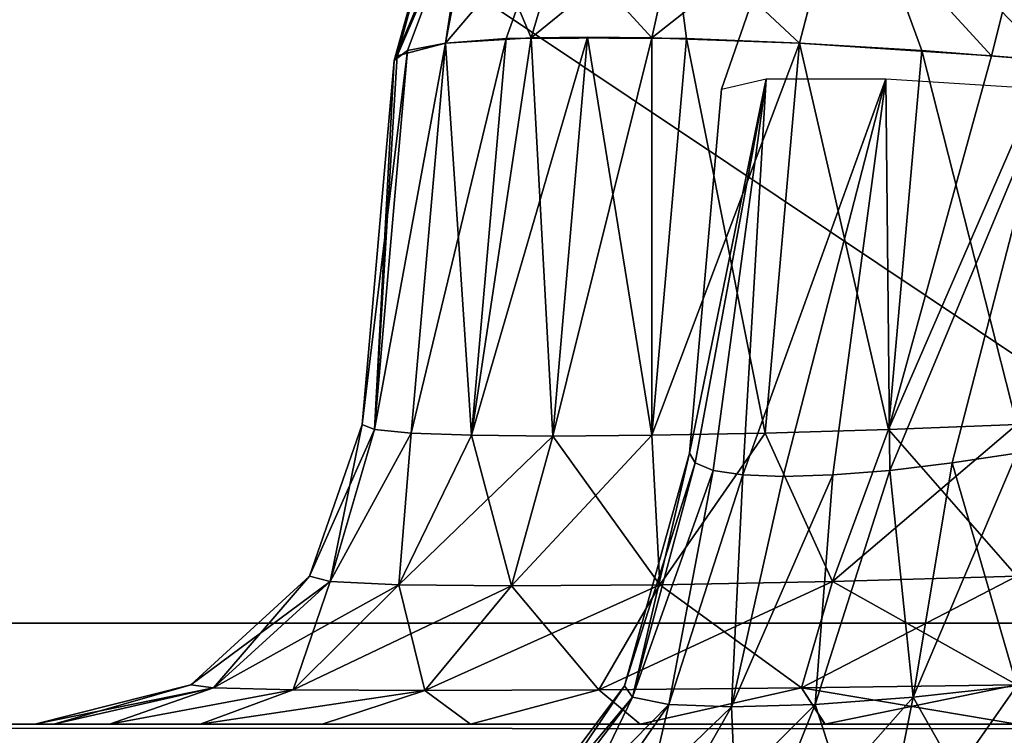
# Model space of a CAD drawing. Header units: millimetres. Extents: x -142 to 142, y -122 to 69.
# Tile 45 of 137: x -79.14 to -77.2, y 18.78 to 20.19. Entities that reach past the tile are written whole.
import ezdxf

# ---------------------------------------------------------------- set-up
doc = ezdxf.new("R2010")
doc.units = ezdxf.units.MM
doc.header["$LTSCALE"] = 65.185185
for name, color, linetype in [('1', 7, 'CONTINUOUS'), ('17', 7, 'CONTINUOUS'), ('18', 7, 'CONTINUOUS'), ('19', 7, 'CONTINUOUS'), ('20', 7, 'CONTINUOUS'), ('3', 7, 'CONTINUOUS'), ('322', 7, 'CONTINUOUS'), ('343', 7, 'CONTINUOUS'), ('349', 7, 'CONTINUOUS'), ('391', 7, 'CONTINUOUS'), ('395', 7, 'CONTINUOUS'), ('400', 7, 'CONTINUOUS'), ('401', 7, 'CONTINUOUS'), ('402', 7, 'CONTINUOUS'), ('407', 7, 'CONTINUOUS'), ('411', 7, 'CONTINUOUS'), ('412', 7, 'CONTINUOUS'), ('415', 7, 'CONTINUOUS'), ('416', 7, 'CONTINUOUS'), ('419', 7, 'CONTINUOUS'), ('420', 7, 'CONTINUOUS'), ('425', 7, 'CONTINUOUS'), ('429', 7, 'CONTINUOUS'), ('430', 7, 'CONTINUOUS'), ('7', 7, 'CONTINUOUS')]:
    doc.layers.add(name, color=color, linetype=linetype)

msp = doc.modelspace()

# ---------------------------------------------------------------- linework, layer by layer
at = {"layer": '1', "linetype": 'CONTINUOUS'}
for points in [[(134.585, 0, 134.5838), (-132.385, 19, 132.5869), (-134.585, 0, 134.5838), (134.585, 0, 134.5838)], [(-76.385, 19, 132.5869), (-132.385, 19, 132.5869), (134.585, 0, 134.5838), (-76.385, 19, 132.5869)]]:
    msp.add_3dface(points, dxfattribs=at)
at = {"layer": '17', "linetype": 'CONTINUOUS'}
for points in [[(-132.385, 19, 77.207), (-76.385, 19, 77.207), (-132.385, 56.5134, 74.5838), (-132.385, 19, 77.207)], [(-132.385, 56.5134, 74.5838), (-76.385, 19, 77.207), (-76.385, 56.5134, 74.5838), (-132.385, 56.5134, 74.5838)]]:
    msp.add_3dface(points, dxfattribs=at)
at = {"layer": '18', "linetype": 'CONTINUOUS'}
for points in [[(-74.185, 16.8, 75.1555), (-132.385, 16.8, 75.1555), (-74.185, 54.6108, 72.5115), (-74.185, 16.8, 75.1555)], [(-74.185, 54.6108, 72.5115), (-132.385, 16.8, 75.1555), (-132.385, 54.6108, 72.5115), (-74.185, 54.6108, 72.5115)]]:
    msp.add_3dface(points, dxfattribs=at)
at = {"layer": '19', "linetype": 'CONTINUOUS'}
for points in [[(134.585, -21.184, -134.5838), (-134.585, -21.184, -134.5838), (134.585, 27, -136.2665), (134.585, -21.184, -134.5838)], [(-134.585, -21.184, -134.5838), (-132.385, 27, -136.2665), (134.585, 27, -136.2665), (-134.585, -21.184, -134.5838)]]:
    msp.add_3dface(points, dxfattribs=at)
at = {"layer": '20', "linetype": 'CONTINUOUS'}
for points in [[(-132.385, -21.0112, -132.3885), (132.385, -21.0112, -132.3885), (-132.385, 24.8, -133.9883), (-132.385, -21.0112, -132.3885)], [(132.385, -21.0112, -132.3885), (132.385, 24.8, -133.9883), (-132.385, 24.8, -133.9883), (132.385, -21.0112, -132.3885)]]:
    msp.add_3dface(points, dxfattribs=at)
at = {"layer": '3', "linetype": 'CONTINUOUS'}
for points in [[(132.385, -0.1727, 132.3899), (-132.385, -0.1727, 132.3899), (132.385, 46.0039, 127.5365), (132.385, -0.1727, 132.3899)], [(132.385, 46.0039, 127.5365), (-132.385, -0.1727, 132.3899), (-74.185, 16.8, 130.606), (132.385, 46.0039, 127.5365)]]:
    msp.add_3dface(points, dxfattribs=at)
at = {"layer": '322', "color": 1, "linetype": 'CONTINUOUS'}
for points in [[(90.5195, 18.8, -88.0318), (-94.9489, 18.8, -90.0712), (90.1944, 18.8, -87.5452), (90.5195, 18.8, -88.0318)], [(90.1944, 18.8, -87.5452), (-94.9489, 18.8, -90.0712), (90.0802, 18.8, -86.9712), (90.1944, 18.8, -87.5452)], [(91.0062, 18.8, -88.357), (-94.9489, 18.8, -90.0712), (90.5195, 18.8, -88.0318), (91.0062, 18.8, -88.357)], [(94.9489, 18.8, -90.0712), (-94.9489, 18.8, -90.0712), (91.5802, 18.8, -88.4712), (94.9489, 18.8, -90.0712)], [(77.1718, 18.8, -84.9143), (-94.9489, 18.8, -90.0712), (-77.1718, 18.8, -84.9143), (77.1718, 18.8, -84.9143)], [(-94.9489, 18.8, -90.0712), (77.1718, 18.8, -84.9143), (90.0802, 18.8, -86.9712), (-94.9489, 18.8, -90.0712)], [(-77.1718, 18.8, -84.9143), (-94.9489, 18.8, -90.0712), (-77.5515, 18.8, -84.8771), (-77.1718, 18.8, -84.9143)], [(-77.5515, 18.8, -84.8771), (-94.9489, 18.8, -90.0712), (-77.9168, 18.8, -84.7665), (-77.5515, 18.8, -84.8771)], [(-77.9168, 18.8, -84.7665), (-94.9489, 18.8, -90.0712), (-78.2525, 18.8, -84.5873), (-77.9168, 18.8, -84.7665)], [(-78.2525, 18.8, -84.5873), (-94.9489, 18.8, -90.0712), (-78.5463, 18.8, -84.3462), (-78.2525, 18.8, -84.5873)], [(-78.5463, 18.8, -84.3462), (-94.9489, 18.8, -90.0712), (-78.7873, 18.8, -84.0524), (-78.5463, 18.8, -84.3462)], [(-78.7873, 18.8, -84.0524), (-94.9489, 18.8, -90.0712), (-78.9665, 18.8, -83.7168), (-78.7873, 18.8, -84.0524)], [(-78.9665, 18.8, -83.7168), (-94.9489, 18.8, -90.0712), (-79.0771, 18.8, -83.3514), (-78.9665, 18.8, -83.7168)], [(-79.0771, 18.8, -83.3514), (-94.9489, 18.8, -90.0712), (-91.0062, 18.8, -88.357), (-79.0771, 18.8, -83.3514)], [(91.5802, 18.8, -88.4712), (-94.9489, 18.8, -90.0712), (91.0062, 18.8, -88.357), (91.5802, 18.8, -88.4712)], [(-79.1143, 18.8, -82.9718), (-79.0771, 18.8, -83.3514), (-91.0062, 18.8, -88.357), (-79.1143, 18.8, -82.9718)], [(-90.5195, 18.8, -88.0318), (-79.1143, 18.8, -82.9718), (-91.0062, 18.8, -88.357), (-90.5195, 18.8, -88.0318)], [(-90.1944, 18.8, -87.5452), (-79.1143, 18.8, -82.9718), (-90.5195, 18.8, -88.0318), (-90.1944, 18.8, -87.5452)], [(-90.0802, 18.8, -86.9712), (-79.1143, 18.8, -82.9718), (-90.1944, 18.8, -87.5452), (-90.0802, 18.8, -86.9712)], [(-79.1143, 18.8, 20.5718), (-79.1143, 18.8, -82.9718), (-90.0802, 18.8, -86.9712), (-79.1143, 18.8, 20.5718)], [(-84.5155, 18.8, 27.0038), (-79.1143, 18.8, 20.5718), (-90.0802, 18.8, -86.9712), (-84.5155, 18.8, 27.0038)], [(-79.1143, 18.8, 20.5718), (-84.5155, 18.8, 27.0038), (-79.0771, 18.8, 20.9515), (-79.1143, 18.8, 20.5718)], [(-79.0771, 18.8, 20.9515), (-84.5155, 18.8, 27.0038), (-78.9665, 18.8, 21.3168), (-79.0771, 18.8, 20.9515)], [(-78.9665, 18.8, 21.3168), (-84.5155, 18.8, 27.0038), (-78.7873, 18.8, 21.6525), (-78.9665, 18.8, 21.3168)], [(-78.7873, 18.8, 21.6525), (-84.5155, 18.8, 27.0038), (-78.5462, 18.8, 21.9463), (-78.7873, 18.8, 21.6525)], [(-84.5155, 18.8, 27.0038), (84.5155, 18.8, 27.0038), (-77.1718, 18.8, 22.5143), (-84.5155, 18.8, 27.0038)], [(-78.5462, 18.8, 21.9463), (-84.5155, 18.8, 27.0038), (-78.2524, 18.8, 22.1873), (-78.5462, 18.8, 21.9463)], [(-78.2524, 18.8, 22.1873), (-84.5155, 18.8, 27.0038), (-77.9168, 18.8, 22.3665), (-78.2524, 18.8, 22.1873)], [(-77.9168, 18.8, 22.3665), (-84.5155, 18.8, 27.0038), (-77.5514, 18.8, 22.4771), (-77.9168, 18.8, 22.3665)], [(-77.5514, 18.8, 22.4771), (-84.5155, 18.8, 27.0038), (-77.1718, 18.8, 22.5143), (-77.5514, 18.8, 22.4771)]]:
    msp.add_3dface(points, dxfattribs=at)
at = {"layer": '343', "color": 1, "linetype": 'CONTINUOUS'}
for points in [[(-94.9489, 18.8, -90.0712), (94.9489, 18.7042, -90.561), (-94.9489, 18.7042, -90.561), (-94.9489, 18.8, -90.0712)], [(94.9489, 18.7042, -90.561), (-94.9489, 18.8, -90.0712), (94.9489, 18.7064, -90.5555), (94.9489, 18.7042, -90.561)], [(-94.9489, 18.8, -90.0712), (94.9489, 18.8, -90.0712), (94.9489, 18.7064, -90.5555), (-94.9489, 18.8, -90.0712)]]:
    msp.add_3dface(points, dxfattribs=at)
at = {"layer": '349', "color": 1, "linetype": 'CONTINUOUS'}
for points in [[(84.5155, 18.8, 27.0038), (-84.5155, 18.8, 27.0038), (-84.5155, 18.7111, 27.4762), (84.5155, 18.8, 27.0038)], [(84.5155, 18.7111, 27.4762), (84.5155, 18.8, 27.0038), (-84.5155, 18.7111, 27.4762), (84.5155, 18.7111, 27.4762)]]:
    msp.add_3dface(points, dxfattribs=at)
at = {"layer": '391', "color": 1, "linetype": 'CONTINUOUS'}
for points in [[(-78.4668, 19.3933, 20.5718), (-78.4038, 20.1133, -82.9088), (-78.4668, 19.3933, -82.9718), (-78.4668, 19.3933, 20.5718)], [(-78.4038, 20.1133, 20.5088), (-78.4038, 20.1133, -82.9088), (-78.4668, 19.3933, 20.5718), (-78.4038, 20.1133, 20.5088)]]:
    msp.add_3dface(points, dxfattribs=at)
at = {"layer": '395', "color": 1, "linetype": 'CONTINUOUS'}
for points in [[(-77.8193, 19.3367, 20.5718), (-77.8193, 19.3367, -82.9718), (-77.7563, 20.0567, 20.5088), (-77.8193, 19.3367, 20.5718)], [(-77.8193, 19.3367, -82.9718), (-77.7563, 20.0567, -82.9088), (-77.7563, 20.0567, 20.5088), (-77.8193, 19.3367, -82.9718)]]:
    msp.add_3dface(points, dxfattribs=at)
at = {"layer": '400', "color": 1, "linetype": 'CONTINUOUS'}
for points in [[(-78.0211, 20.1596, -83.821), (-78.2507, 19.3717, -83.6941), (-78.1822, 20.1566, -83.6252), (-78.0211, 20.1596, -83.821)], [(-78.0901, 19.3702, -83.8901), (-78.2507, 19.3717, -83.6941), (-78.0211, 20.1596, -83.821), (-78.0901, 19.3702, -83.8901)], [(-77.8943, 20.1583, -83.9324), (-78.0901, 19.3702, -83.8901), (-78.0211, 20.1596, -83.821), (-77.8943, 20.1583, -83.9324)], [(-77.8941, 19.3717, -84.0507), (-78.0901, 19.3702, -83.8901), (-77.8943, 20.1583, -83.9324), (-77.8941, 19.3717, -84.0507)], [(-77.6021, 20.1476, -84.1024), (-77.8941, 19.3717, -84.0507), (-77.8943, 20.1583, -83.9324), (-77.6021, 20.1476, -84.1024)], [(-78.3698, 19.3762, -83.4699), (-78.4428, 19.3835, -83.2257), (-78.3024, 20.1476, -83.4021), (-78.3698, 19.3762, -83.4699)], [(-78.3024, 20.1476, -83.4021), (-78.4428, 19.3835, -83.2257), (-78.3773, 20.133, -83.1602), (-78.3024, 20.1476, -83.4021)], [(-78.1822, 20.1566, -83.6252), (-78.3698, 19.3762, -83.4699), (-78.3024, 20.1476, -83.4021), (-78.1822, 20.1566, -83.6252)], [(-78.2507, 19.3717, -83.6941), (-78.3698, 19.3762, -83.4699), (-78.1822, 20.1566, -83.6252), (-78.2507, 19.3717, -83.6941)], [(-77.67, 19.3762, -84.1698), (-77.8941, 19.3717, -84.0507), (-77.6021, 20.1476, -84.1024), (-77.67, 19.3762, -84.1698)], [(-77.4258, 19.3835, -84.2428), (-77.67, 19.3762, -84.1698), (-77.6021, 20.1476, -84.1024), (-77.4258, 19.3835, -84.2428)], [(-77.2219, 20.1227, -84.198), (-77.4258, 19.3835, -84.2428), (-77.6021, 20.1476, -84.1024), (-77.2219, 20.1227, -84.198)], [(-78.4428, 19.3835, -83.2257), (-78.4668, 19.3933, -82.9718), (-78.3773, 20.133, -83.1602), (-78.4428, 19.3835, -83.2257)], [(-78.4668, 19.3933, -82.9718), (-78.4038, 20.1133, -82.9088), (-78.3773, 20.133, -83.1602), (-78.4668, 19.3933, -82.9718)], [(-77.1088, 20.1133, -84.2038), (-77.4258, 19.3835, -84.2428), (-77.2219, 20.1227, -84.198), (-77.1088, 20.1133, -84.2038)], [(-77.1088, 20.1133, -84.2038), (-77.1718, 19.3933, -84.2668), (-77.4258, 19.3835, -84.2428), (-77.1088, 20.1133, -84.2038)]]:
    msp.add_3dface(points, dxfattribs=at)
at = {"layer": '401', "color": 1, "linetype": 'CONTINUOUS'}
for points in [[(-78.4038, 20.1133, -82.9088), (-78.4038, 20.1133, 20.5088), (-78.2747, 20.575, 20.5088), (-78.4038, 20.1133, -82.9088)], [(-78.2751, 20.5741, -82.9088), (-78.4038, 20.1133, -82.9088), (-78.2747, 20.575, 20.5088), (-78.2751, 20.5741, -82.9088)]]:
    msp.add_3dface(points, dxfattribs=at)
at = {"layer": '402', "color": 1, "linetype": 'CONTINUOUS'}
for points in [[(-78.3024, 20.1476, 21.0021), (-78.2507, 19.3717, 21.2941), (-78.1324, 20.1583, 21.2943), (-78.3024, 20.1476, 21.0021)], [(-78.2507, 19.3717, 21.2941), (-78.0901, 19.3702, 21.4901), (-78.1324, 20.1583, 21.2943), (-78.2507, 19.3717, 21.2941)], [(-78.1324, 20.1583, 21.2943), (-78.0901, 19.3702, 21.4901), (-78.021, 20.1596, 21.4211), (-78.1324, 20.1583, 21.2943)], [(-78.0901, 19.3702, 21.4901), (-77.8941, 19.3717, 21.6507), (-78.021, 20.1596, 21.4211), (-78.0901, 19.3702, 21.4901)], [(-78.021, 20.1596, 21.4211), (-77.8941, 19.3717, 21.6507), (-77.8252, 20.1566, 21.5822), (-78.021, 20.1596, 21.4211)], [(-78.4428, 19.3835, 20.8258), (-78.3698, 19.3762, 21.07), (-78.3024, 20.1476, 21.0021), (-78.4428, 19.3835, 20.8258)], [(-78.398, 20.1227, 20.6219), (-78.4428, 19.3835, 20.8258), (-78.3024, 20.1476, 21.0021), (-78.398, 20.1227, 20.6219)], [(-78.3698, 19.3762, 21.07), (-78.2507, 19.3717, 21.2941), (-78.3024, 20.1476, 21.0021), (-78.3698, 19.3762, 21.07)], [(-77.8941, 19.3717, 21.6507), (-77.6699, 19.3762, 21.7698), (-77.8252, 20.1566, 21.5822), (-77.8941, 19.3717, 21.6507)], [(-77.8252, 20.1566, 21.5822), (-77.6699, 19.3762, 21.7698), (-77.6021, 20.1476, 21.7024), (-77.8252, 20.1566, 21.5822)], [(-77.6699, 19.3762, 21.7698), (-77.4257, 19.3835, 21.8428), (-77.6021, 20.1476, 21.7024), (-77.6699, 19.3762, 21.7698)], [(-77.6021, 20.1476, 21.7024), (-77.4257, 19.3835, 21.8428), (-77.3602, 20.133, 21.7773), (-77.6021, 20.1476, 21.7024)], [(-78.4038, 20.1133, 20.5088), (-78.4428, 19.3835, 20.8258), (-78.398, 20.1227, 20.6219), (-78.4038, 20.1133, 20.5088)], [(-77.4257, 19.3835, 21.8428), (-77.1718, 19.3933, 21.8668), (-77.3602, 20.133, 21.7773), (-77.4257, 19.3835, 21.8428)], [(-77.1718, 19.3933, 21.8668), (-77.1088, 20.1133, 21.8038), (-77.3602, 20.133, 21.7773), (-77.1718, 19.3933, 21.8668)], [(-78.4038, 20.1133, 20.5088), (-78.4668, 19.3933, 20.5718), (-78.4428, 19.3835, 20.8258), (-78.4038, 20.1133, 20.5088)]]:
    msp.add_3dface(points, dxfattribs=at)
at = {"layer": '407', "color": 1, "linetype": 'CONTINUOUS'}
for points in [[(-78.4668, 19.3933, 20.5718), (-78.4668, 19.3933, -82.9718), (-78.5711, 19.0931, -82.9718), (-78.4668, 19.3933, 20.5718)], [(-78.4668, 19.3933, 20.5718), (-78.5711, 19.0931, -82.9718), (-78.5711, 19.0931, 20.5718), (-78.4668, 19.3933, 20.5718)], [(-78.5711, 19.0931, -82.9718), (-78.8058, 18.8779, -82.9718), (-78.5711, 19.0931, 20.5718), (-78.5711, 19.0931, -82.9718)], [(-78.5711, 19.0931, 20.5718), (-78.8058, 18.8779, -82.9718), (-78.8058, 18.8779, 20.5718), (-78.5711, 19.0931, 20.5718)], [(-78.8058, 18.8779, -82.9718), (-79.1143, 18.8, -82.9718), (-78.8058, 18.8779, 20.5718), (-78.8058, 18.8779, -82.9718)], [(-79.1143, 18.8, -82.9718), (-79.1143, 18.8, 20.5718), (-78.8058, 18.8779, 20.5718), (-79.1143, 18.8, -82.9718)]]:
    msp.add_3dface(points, dxfattribs=at)
at = {"layer": '411', "color": 1, "linetype": 'CONTINUOUS'}
for points in [[(-78.4668, 19.3933, -82.9718), (-78.4428, 19.3835, -83.2257), (-78.5711, 19.0931, -82.9718), (-78.4668, 19.3933, -82.9718)], [(-78.5711, 19.0931, -82.9718), (-78.4428, 19.3835, -83.2257), (-78.5304, 19.0826, -83.3364), (-78.5711, 19.0931, -82.9718)], [(-78.4428, 19.3835, -83.2257), (-78.3698, 19.3762, -83.4699), (-78.5304, 19.0826, -83.3364), (-78.4428, 19.3835, -83.2257)], [(-77.67, 19.3762, -84.1698), (-77.4258, 19.3835, -84.2428), (-77.5364, 19.0826, -84.3304), (-77.67, 19.3762, -84.1698)], [(-77.4258, 19.3835, -84.2428), (-77.1718, 19.3933, -84.2668), (-77.5364, 19.0826, -84.3304), (-77.4258, 19.3835, -84.2428)], [(-77.1718, 19.3933, -84.2668), (-77.1718, 19.0931, -84.3711), (-77.5364, 19.0826, -84.3304), (-77.1718, 19.3933, -84.2668)], [(-78.5304, 19.0826, -83.3364), (-78.3698, 19.3762, -83.4699), (-78.3942, 19.0761, -83.6782), (-78.5304, 19.0826, -83.3364)], [(-78.3698, 19.3762, -83.4699), (-78.2507, 19.3717, -83.6941), (-78.3942, 19.0761, -83.6782), (-78.3698, 19.3762, -83.4699)], [(-78.2507, 19.3717, -83.6941), (-78.0901, 19.3702, -83.8901), (-78.3942, 19.0761, -83.6782), (-78.2507, 19.3717, -83.6941)], [(-78.3942, 19.0761, -83.6782), (-78.0901, 19.3702, -83.8901), (-78.1714, 19.0739, -83.9714), (-78.3942, 19.0761, -83.6782)], [(-78.1714, 19.0739, -83.9714), (-77.8941, 19.3717, -84.0507), (-77.8782, 19.0761, -84.1942), (-78.1714, 19.0739, -83.9714)], [(-78.0901, 19.3702, -83.8901), (-77.8941, 19.3717, -84.0507), (-78.1714, 19.0739, -83.9714), (-78.0901, 19.3702, -83.8901)], [(-77.8941, 19.3717, -84.0507), (-77.67, 19.3762, -84.1698), (-77.8782, 19.0761, -84.1942), (-77.8941, 19.3717, -84.0507)], [(-77.8782, 19.0761, -84.1942), (-77.67, 19.3762, -84.1698), (-77.5364, 19.0826, -84.3304), (-77.8782, 19.0761, -84.1942)], [(-78.8058, 18.8779, -82.9718), (-78.5711, 19.0931, -82.9718), (-78.5304, 19.0826, -83.3364), (-78.8058, 18.8779, -82.9718)], [(-77.1718, 19.0931, -84.3711), (-77.1718, 18.8779, -84.6058), (-77.598, 18.872, -84.5612), (-77.1718, 19.0931, -84.3711)], [(-77.1718, 19.0931, -84.3711), (-77.598, 18.872, -84.5612), (-77.5364, 19.0826, -84.3304), (-77.1718, 19.0931, -84.3711)], [(-78.7612, 18.872, -83.398), (-78.8058, 18.8779, -82.9718), (-78.5304, 19.0826, -83.3364), (-78.7612, 18.872, -83.398)], [(-78.7612, 18.872, -83.398), (-78.5304, 19.0826, -83.3364), (-78.3942, 19.0761, -83.6782), (-78.7612, 18.872, -83.398)], [(-78.6034, 18.8684, -83.7987), (-78.7612, 18.872, -83.398), (-78.3942, 19.0761, -83.6782), (-78.6034, 18.8684, -83.7987)], [(-78.6034, 18.8684, -83.7987), (-78.3942, 19.0761, -83.6782), (-78.1714, 19.0739, -83.9714), (-78.6034, 18.8684, -83.7987)], [(-78.3428, 18.8672, -84.1428), (-78.6034, 18.8684, -83.7987), (-78.1714, 19.0739, -83.9714), (-78.3428, 18.8672, -84.1428)], [(-78.3428, 18.8672, -84.1428), (-78.1714, 19.0739, -83.9714), (-77.8782, 19.0761, -84.1942), (-78.3428, 18.8672, -84.1428)], [(-77.9987, 18.8684, -84.4034), (-78.3428, 18.8672, -84.1428), (-77.8782, 19.0761, -84.1942), (-77.9987, 18.8684, -84.4034)], [(-77.598, 18.872, -84.5612), (-77.9987, 18.8684, -84.4034), (-77.5364, 19.0826, -84.3304), (-77.598, 18.872, -84.5612)], [(-77.9987, 18.8684, -84.4034), (-77.8782, 19.0761, -84.1942), (-77.5364, 19.0826, -84.3304), (-77.9987, 18.8684, -84.4034)], [(-79.1143, 18.8, -82.9718), (-78.8058, 18.8779, -82.9718), (-78.7612, 18.872, -83.398), (-79.1143, 18.8, -82.9718)], [(-77.1718, 18.8779, -84.6058), (-77.5515, 18.8, -84.8771), (-77.598, 18.872, -84.5612), (-77.1718, 18.8779, -84.6058)], [(-77.1718, 18.8, -84.9143), (-77.5515, 18.8, -84.8771), (-77.1718, 18.8779, -84.6058), (-77.1718, 18.8, -84.9143)], [(-79.0771, 18.8, -83.3514), (-79.1143, 18.8, -82.9718), (-78.7612, 18.872, -83.398), (-79.0771, 18.8, -83.3514)], [(-78.9665, 18.8, -83.7168), (-79.0771, 18.8, -83.3514), (-78.7612, 18.872, -83.398), (-78.9665, 18.8, -83.7168)], [(-78.6034, 18.8684, -83.7987), (-78.9665, 18.8, -83.7168), (-78.7612, 18.872, -83.398), (-78.6034, 18.8684, -83.7987)], [(-78.7873, 18.8, -84.0524), (-78.9665, 18.8, -83.7168), (-78.6034, 18.8684, -83.7987), (-78.7873, 18.8, -84.0524)], [(-78.3428, 18.8672, -84.1428), (-78.7873, 18.8, -84.0524), (-78.6034, 18.8684, -83.7987), (-78.3428, 18.8672, -84.1428)], [(-78.5463, 18.8, -84.3462), (-78.7873, 18.8, -84.0524), (-78.3428, 18.8672, -84.1428), (-78.5463, 18.8, -84.3462)], [(-78.2525, 18.8, -84.5873), (-78.5463, 18.8, -84.3462), (-78.3428, 18.8672, -84.1428), (-78.2525, 18.8, -84.5873)], [(-77.9987, 18.8684, -84.4034), (-78.2525, 18.8, -84.5873), (-78.3428, 18.8672, -84.1428), (-77.9987, 18.8684, -84.4034)], [(-77.9168, 18.8, -84.7665), (-78.2525, 18.8, -84.5873), (-77.9987, 18.8684, -84.4034), (-77.9168, 18.8, -84.7665)], [(-77.598, 18.872, -84.5612), (-77.9168, 18.8, -84.7665), (-77.9987, 18.8684, -84.4034), (-77.598, 18.872, -84.5612)], [(-77.5515, 18.8, -84.8771), (-77.9168, 18.8, -84.7665), (-77.598, 18.872, -84.5612), (-77.5515, 18.8, -84.8771)]]:
    msp.add_3dface(points, dxfattribs=at)
at = {"layer": '412', "color": 1, "linetype": 'CONTINUOUS'}
for points in [[(-78.4668, 19.3933, 20.5718), (-78.5711, 19.0931, 20.5718), (-78.5304, 19.0826, 20.9364), (-78.4668, 19.3933, 20.5718)], [(-78.4428, 19.3835, 20.8258), (-78.4668, 19.3933, 20.5718), (-78.5304, 19.0826, 20.9364), (-78.4428, 19.3835, 20.8258)], [(-78.3698, 19.3762, 21.07), (-78.4428, 19.3835, 20.8258), (-78.5304, 19.0826, 20.9364), (-78.3698, 19.3762, 21.07)], [(-77.4257, 19.3835, 21.8428), (-77.6699, 19.3762, 21.7698), (-77.5364, 19.0826, 21.9304), (-77.4257, 19.3835, 21.8428)], [(-77.1718, 19.0931, 21.9711), (-77.4257, 19.3835, 21.8428), (-77.5364, 19.0826, 21.9304), (-77.1718, 19.0931, 21.9711)], [(-77.1718, 19.3933, 21.8668), (-77.4257, 19.3835, 21.8428), (-77.1718, 19.0931, 21.9711), (-77.1718, 19.3933, 21.8668)], [(-78.3942, 19.0761, 21.2782), (-78.3698, 19.3762, 21.07), (-78.5304, 19.0826, 20.9364), (-78.3942, 19.0761, 21.2782)], [(-78.2507, 19.3717, 21.2941), (-78.3698, 19.3762, 21.07), (-78.3942, 19.0761, 21.2782), (-78.2507, 19.3717, 21.2941)], [(-78.1714, 19.0739, 21.5714), (-78.2507, 19.3717, 21.2941), (-78.3942, 19.0761, 21.2782), (-78.1714, 19.0739, 21.5714)], [(-78.0901, 19.3702, 21.4901), (-78.2507, 19.3717, 21.2941), (-78.1714, 19.0739, 21.5714), (-78.0901, 19.3702, 21.4901)], [(-77.8782, 19.0761, 21.7942), (-78.0901, 19.3702, 21.4901), (-78.1714, 19.0739, 21.5714), (-77.8782, 19.0761, 21.7942)], [(-77.8941, 19.3717, 21.6507), (-78.0901, 19.3702, 21.4901), (-77.8782, 19.0761, 21.7942), (-77.8941, 19.3717, 21.6507)], [(-77.6699, 19.3762, 21.7698), (-77.8941, 19.3717, 21.6507), (-77.8782, 19.0761, 21.7942), (-77.6699, 19.3762, 21.7698)], [(-77.5364, 19.0826, 21.9304), (-77.6699, 19.3762, 21.7698), (-77.8782, 19.0761, 21.7942), (-77.5364, 19.0826, 21.9304)], [(-78.5711, 19.0931, 20.5718), (-78.8058, 18.8779, 20.5718), (-78.7612, 18.872, 20.998), (-78.5711, 19.0931, 20.5718)], [(-78.5711, 19.0931, 20.5718), (-78.7612, 18.872, 20.998), (-78.5304, 19.0826, 20.9364), (-78.5711, 19.0931, 20.5718)], [(-77.1718, 18.8779, 22.2058), (-77.1718, 19.0931, 21.9711), (-77.5364, 19.0826, 21.9304), (-77.1718, 18.8779, 22.2058)], [(-78.7612, 18.872, 20.998), (-78.6034, 18.8684, 21.3987), (-78.5304, 19.0826, 20.9364), (-78.7612, 18.872, 20.998)], [(-78.6034, 18.8684, 21.3987), (-78.3942, 19.0761, 21.2782), (-78.5304, 19.0826, 20.9364), (-78.6034, 18.8684, 21.3987)], [(-78.6034, 18.8684, 21.3987), (-78.3428, 18.8672, 21.7428), (-78.3942, 19.0761, 21.2782), (-78.6034, 18.8684, 21.3987)], [(-78.3428, 18.8672, 21.7428), (-78.1714, 19.0739, 21.5714), (-78.3942, 19.0761, 21.2782), (-78.3428, 18.8672, 21.7428)], [(-78.3428, 18.8672, 21.7428), (-77.9987, 18.8684, 22.0034), (-78.1714, 19.0739, 21.5714), (-78.3428, 18.8672, 21.7428)], [(-77.9987, 18.8684, 22.0034), (-77.8782, 19.0761, 21.7942), (-78.1714, 19.0739, 21.5714), (-77.9987, 18.8684, 22.0034)], [(-77.9987, 18.8684, 22.0034), (-77.598, 18.872, 22.1612), (-77.8782, 19.0761, 21.7942), (-77.9987, 18.8684, 22.0034)], [(-77.598, 18.872, 22.1612), (-77.5364, 19.0826, 21.9304), (-77.8782, 19.0761, 21.7942), (-77.598, 18.872, 22.1612)], [(-77.598, 18.872, 22.1612), (-77.1718, 18.8779, 22.2058), (-77.5364, 19.0826, 21.9304), (-77.598, 18.872, 22.1612)], [(-79.1143, 18.8, 20.5718), (-79.0771, 18.8, 20.9515), (-78.8058, 18.8779, 20.5718), (-79.1143, 18.8, 20.5718)], [(-78.8058, 18.8779, 20.5718), (-79.0771, 18.8, 20.9515), (-78.7612, 18.872, 20.998), (-78.8058, 18.8779, 20.5718)], [(-77.1718, 18.8, 22.5143), (-77.1718, 18.8779, 22.2058), (-77.598, 18.872, 22.1612), (-77.1718, 18.8, 22.5143)], [(-79.0771, 18.8, 20.9515), (-78.9665, 18.8, 21.3168), (-78.7612, 18.872, 20.998), (-79.0771, 18.8, 20.9515)], [(-78.7612, 18.872, 20.998), (-78.9665, 18.8, 21.3168), (-78.6034, 18.8684, 21.3987), (-78.7612, 18.872, 20.998)], [(-78.9665, 18.8, 21.3168), (-78.7873, 18.8, 21.6525), (-78.6034, 18.8684, 21.3987), (-78.9665, 18.8, 21.3168)], [(-78.6034, 18.8684, 21.3987), (-78.7873, 18.8, 21.6525), (-78.3428, 18.8672, 21.7428), (-78.6034, 18.8684, 21.3987)], [(-78.7873, 18.8, 21.6525), (-78.5462, 18.8, 21.9463), (-78.3428, 18.8672, 21.7428), (-78.7873, 18.8, 21.6525)], [(-78.5462, 18.8, 21.9463), (-78.2524, 18.8, 22.1873), (-78.3428, 18.8672, 21.7428), (-78.5462, 18.8, 21.9463)], [(-78.3428, 18.8672, 21.7428), (-78.2524, 18.8, 22.1873), (-77.9987, 18.8684, 22.0034), (-78.3428, 18.8672, 21.7428)], [(-78.2524, 18.8, 22.1873), (-77.9168, 18.8, 22.3665), (-77.9987, 18.8684, 22.0034), (-78.2524, 18.8, 22.1873)], [(-77.9987, 18.8684, 22.0034), (-77.9168, 18.8, 22.3665), (-77.598, 18.872, 22.1612), (-77.9987, 18.8684, 22.0034)], [(-77.9168, 18.8, 22.3665), (-77.5514, 18.8, 22.4771), (-77.598, 18.872, 22.1612), (-77.9168, 18.8, 22.3665)], [(-77.5514, 18.8, 22.4771), (-77.1718, 18.8, 22.5143), (-77.598, 18.872, 22.1612), (-77.5514, 18.8, 22.4771)]]:
    msp.add_3dface(points, dxfattribs=at)
at = {"layer": '415', "color": 1, "linetype": 'CONTINUOUS'}
for points in [[(-77.8943, 20.1583, -83.9324), (-78.1013, 20.3844, -83.6551), (-77.7691, 20.7199, -83.7665), (-77.8943, 20.1583, -83.9324)], [(-77.5225, 20.4508, -84.0558), (-77.8943, 20.1583, -83.9324), (-77.7691, 20.7199, -83.7665), (-77.5225, 20.4508, -84.0558)], [(-78.4038, 20.1133, -82.9088), (-78.2751, 20.5741, -82.9088), (-78.2305, 20.5254, -83.3035), (-78.4038, 20.1133, -82.9088)], [(-77.1088, 20.575, -84.0747), (-77.2219, 20.1227, -84.198), (-77.5225, 20.4508, -84.0558), (-77.1088, 20.575, -84.0747)], [(-77.1088, 20.575, -84.0747), (-77.1088, 20.1133, -84.2038), (-77.2219, 20.1227, -84.198), (-77.1088, 20.575, -84.0747)], [(-78.3773, 20.133, -83.1602), (-78.4038, 20.1133, -82.9088), (-78.2305, 20.5254, -83.3035), (-78.3773, 20.133, -83.1602)], [(-78.3024, 20.1476, -83.4021), (-78.3773, 20.133, -83.1602), (-78.2305, 20.5254, -83.3035), (-78.3024, 20.1476, -83.4021)], [(-78.1013, 20.3844, -83.6551), (-78.3024, 20.1476, -83.4021), (-78.2305, 20.5254, -83.3035), (-78.1013, 20.3844, -83.6551)], [(-77.6021, 20.1476, -84.1024), (-77.8943, 20.1583, -83.9324), (-77.5225, 20.4508, -84.0558), (-77.6021, 20.1476, -84.1024)], [(-77.2219, 20.1227, -84.198), (-77.6021, 20.1476, -84.1024), (-77.5225, 20.4508, -84.0558), (-77.2219, 20.1227, -84.198)], [(-78.1822, 20.1566, -83.6252), (-78.3024, 20.1476, -83.4021), (-78.1013, 20.3844, -83.6551), (-78.1822, 20.1566, -83.6252)], [(-77.8943, 20.1583, -83.9324), (-78.1822, 20.1566, -83.6252), (-78.1013, 20.3844, -83.6551), (-77.8943, 20.1583, -83.9324)], [(-77.8943, 20.1583, -83.9324), (-78.0211, 20.1596, -83.821), (-78.1822, 20.1566, -83.6252), (-77.8943, 20.1583, -83.9324)]]:
    msp.add_3dface(points, dxfattribs=at)
at = {"layer": '416', "color": 1, "linetype": 'CONTINUOUS'}
for points in [[(-78.2558, 20.4508, 20.9225), (-78.1324, 20.1583, 21.2943), (-77.9665, 20.7199, 21.1691), (-78.2558, 20.4508, 20.9225)], [(-78.1324, 20.1583, 21.2943), (-77.8551, 20.3844, 21.5013), (-77.9665, 20.7199, 21.1691), (-78.1324, 20.1583, 21.2943)], [(-78.2747, 20.575, 20.5088), (-78.4038, 20.1133, 20.5088), (-78.398, 20.1227, 20.6219), (-78.2747, 20.575, 20.5088)], [(-78.2747, 20.575, 20.5088), (-78.398, 20.1227, 20.6219), (-78.2558, 20.4508, 20.9225), (-78.2747, 20.575, 20.5088)], [(-77.1088, 20.1133, 21.8038), (-77.1088, 20.5741, 21.6751), (-77.5035, 20.5254, 21.6305), (-77.1088, 20.1133, 21.8038)], [(-77.8551, 20.3844, 21.5013), (-77.6021, 20.1476, 21.7024), (-77.5035, 20.5254, 21.6305), (-77.8551, 20.3844, 21.5013)], [(-77.6021, 20.1476, 21.7024), (-77.3602, 20.133, 21.7773), (-77.5035, 20.5254, 21.6305), (-77.6021, 20.1476, 21.7024)], [(-77.3602, 20.133, 21.7773), (-77.1088, 20.1133, 21.8038), (-77.5035, 20.5254, 21.6305), (-77.3602, 20.133, 21.7773)], [(-78.398, 20.1227, 20.6219), (-78.3024, 20.1476, 21.0021), (-78.2558, 20.4508, 20.9225), (-78.398, 20.1227, 20.6219)], [(-78.3024, 20.1476, 21.0021), (-78.1324, 20.1583, 21.2943), (-78.2558, 20.4508, 20.9225), (-78.3024, 20.1476, 21.0021)], [(-78.1324, 20.1583, 21.2943), (-77.8252, 20.1566, 21.5822), (-77.8551, 20.3844, 21.5013), (-78.1324, 20.1583, 21.2943)], [(-77.8252, 20.1566, 21.5822), (-77.6021, 20.1476, 21.7024), (-77.8551, 20.3844, 21.5013), (-77.8252, 20.1566, 21.5822)], [(-78.1324, 20.1583, 21.2943), (-78.021, 20.1596, 21.4211), (-77.8252, 20.1566, 21.5822), (-78.1324, 20.1583, 21.2943)]]:
    msp.add_3dface(points, dxfattribs=at)
at = {"layer": '419', "color": 1, "linetype": 'CONTINUOUS'}
for points in [[(-77.6518, 20.3572, 20.5088), (-77.7563, 20.0567, 20.5088), (-77.6518, 20.3572, -82.9088), (-77.6518, 20.3572, 20.5088)], [(-77.7563, 20.0567, 20.5088), (-77.7563, 20.0567, -82.9088), (-77.6518, 20.3572, -82.9088), (-77.7563, 20.0567, 20.5088)]]:
    msp.add_3dface(points, dxfattribs=at)
at = {"layer": '420', "color": 1, "linetype": 'CONTINUOUS'}
for points in [[(-77.8193, 19.3367, 20.5718), (-77.7563, 20.0567, 20.5088), (-77.6679, 20.0771, 20.8311), (-77.8193, 19.3367, 20.5718)], [(-77.8193, 19.3367, 20.5718), (-77.6679, 20.0771, 20.8311), (-77.8086, 19.317, 20.7001), (-77.8193, 19.3367, 20.5718)], [(-77.8086, 19.317, 20.7001), (-77.6679, 20.0771, 20.8311), (-77.773, 19.3024, 20.8231), (-77.8086, 19.317, 20.7001)], [(-77.773, 19.3024, 20.8231), (-77.6679, 20.0771, 20.8311), (-77.7141, 19.2934, 20.9358), (-77.773, 19.3024, 20.8231)], [(-77.6679, 20.0771, 20.8311), (-77.4311, 20.0771, 21.0679), (-77.7141, 19.2934, 20.9358), (-77.6679, 20.0771, 20.8311)], [(-77.7141, 19.2934, 20.9358), (-77.4311, 20.0771, 21.0679), (-77.634, 19.2904, 21.034), (-77.7141, 19.2934, 20.9358)], [(-77.634, 19.2904, 21.034), (-77.4311, 20.0771, 21.0679), (-77.5358, 19.2934, 21.1141), (-77.634, 19.2904, 21.034)], [(-77.5358, 19.2934, 21.1141), (-77.4311, 20.0771, 21.0679), (-77.4231, 19.3024, 21.173), (-77.5358, 19.2934, 21.1141)], [(-77.4311, 20.0771, 21.0679), (-77.1088, 20.0567, 21.1563), (-77.4231, 19.3024, 21.173), (-77.4311, 20.0771, 21.0679)], [(-77.4231, 19.3024, 21.173), (-77.1088, 20.0567, 21.1563), (-77.3, 19.317, 21.2086), (-77.4231, 19.3024, 21.173)], [(-77.1088, 20.0567, 21.1563), (-77.1718, 19.3367, 21.2193), (-77.3, 19.317, 21.2086), (-77.1088, 20.0567, 21.1563)]]:
    msp.add_3dface(points, dxfattribs=at)
at = {"layer": '425', "color": 1, "linetype": 'CONTINUOUS'}
for points in [[(-77.8193, 19.3367, -82.9718), (-77.8193, 19.3367, 20.5718), (-77.948, 18.8759, 20.5718), (-77.8193, 19.3367, -82.9718)], [(-77.8193, 19.3367, -82.9718), (-77.948, 18.8759, 20.5718), (-77.948, 18.8759, -82.9718), (-77.8193, 19.3367, -82.9718)], [(-77.948, 18.8759, 20.5718), (-78.2357, 18.4919, 20.5718), (-77.948, 18.8759, -82.9718), (-77.948, 18.8759, 20.5718)], [(-77.948, 18.8759, -82.9718), (-78.2357, 18.4919, 20.5718), (-78.2357, 18.4919, -82.9718), (-77.948, 18.8759, -82.9718)]]:
    msp.add_3dface(points, dxfattribs=at)
at = {"layer": '429', "color": 1, "linetype": 'CONTINUOUS'}
for points in [[(-77.8193, 19.3367, -82.9718), (-77.948, 18.8759, -82.9718), (-77.9325, 18.8534, -83.177), (-77.8193, 19.3367, -82.9718)], [(-77.8193, 19.3367, -82.9718), (-77.9325, 18.8534, -83.177), (-77.8086, 19.317, -83.1), (-77.8193, 19.3367, -82.9718)], [(-77.1718, 18.8759, -83.748), (-77.1718, 19.3367, -83.6193), (-77.3001, 19.317, -83.6086), (-77.1718, 18.8759, -83.748)], [(-77.8086, 19.317, -83.1), (-77.9325, 18.8534, -83.177), (-77.773, 19.3024, -83.2231), (-77.8086, 19.317, -83.1)], [(-77.9325, 18.8534, -83.177), (-77.8605, 18.8393, -83.3707), (-77.773, 19.3024, -83.2231), (-77.9325, 18.8534, -83.177)], [(-77.773, 19.3024, -83.2231), (-77.8605, 18.8393, -83.3707), (-77.7141, 19.2934, -83.3358), (-77.773, 19.3024, -83.2231)], [(-77.5707, 18.8393, -83.6605), (-77.377, 18.8534, -83.7325), (-77.4231, 19.3024, -83.573), (-77.5707, 18.8393, -83.6605)], [(-77.5358, 19.2934, -83.5141), (-77.5707, 18.8393, -83.6605), (-77.4231, 19.3024, -83.573), (-77.5358, 19.2934, -83.5141)], [(-77.4231, 19.3024, -83.573), (-77.377, 18.8534, -83.7325), (-77.3001, 19.317, -83.6086), (-77.4231, 19.3024, -83.573)], [(-77.377, 18.8534, -83.7325), (-77.1718, 18.8759, -83.748), (-77.3001, 19.317, -83.6086), (-77.377, 18.8534, -83.7325)], [(-77.8605, 18.8393, -83.3707), (-77.7366, 18.8345, -83.5366), (-77.7141, 19.2934, -83.3358), (-77.8605, 18.8393, -83.3707)], [(-77.7366, 18.8345, -83.5366), (-77.5707, 18.8393, -83.6605), (-77.5358, 19.2934, -83.5141), (-77.7366, 18.8345, -83.5366)], [(-77.7141, 19.2934, -83.3358), (-77.7366, 18.8345, -83.5366), (-77.634, 19.2904, -83.434), (-77.7141, 19.2934, -83.3358)], [(-77.634, 19.2904, -83.434), (-77.7366, 18.8345, -83.5366), (-77.5358, 19.2934, -83.5141), (-77.634, 19.2904, -83.434)], [(-77.948, 18.8759, -82.9718), (-78.2357, 18.4919, -82.9718), (-78.2177, 18.475, -83.2531), (-77.948, 18.8759, -82.9718)], [(-77.948, 18.8759, -82.9718), (-78.2177, 18.475, -83.2531), (-77.9325, 18.8534, -83.177), (-77.948, 18.8759, -82.9718)], [(-77.1718, 18.4919, -84.0357), (-77.1718, 18.8759, -83.748), (-77.377, 18.8534, -83.7325), (-77.1718, 18.4919, -84.0357)], [(-78.2177, 18.475, -83.2531), (-78.1202, 18.4645, -83.5203), (-77.9325, 18.8534, -83.177), (-78.2177, 18.475, -83.2531)], [(-77.9325, 18.8534, -83.177), (-78.1202, 18.4645, -83.5203), (-77.8605, 18.8393, -83.3707), (-77.9325, 18.8534, -83.177)], [(-77.5707, 18.8393, -83.6605), (-77.4531, 18.475, -84.0177), (-77.377, 18.8534, -83.7325), (-77.5707, 18.8393, -83.6605)], [(-77.4531, 18.475, -84.0177), (-77.1718, 18.4919, -84.0357), (-77.377, 18.8534, -83.7325), (-77.4531, 18.475, -84.0177)], [(-78.1202, 18.4645, -83.5203), (-77.9497, 18.461, -83.7497), (-77.8605, 18.8393, -83.3707), (-78.1202, 18.4645, -83.5203)], [(-77.8605, 18.8393, -83.3707), (-77.9497, 18.461, -83.7497), (-77.7366, 18.8345, -83.5366), (-77.8605, 18.8393, -83.3707)], [(-77.9497, 18.461, -83.7497), (-77.7203, 18.4645, -83.9202), (-77.7366, 18.8345, -83.5366), (-77.9497, 18.461, -83.7497)], [(-77.7366, 18.8345, -83.5366), (-77.7203, 18.4645, -83.9202), (-77.5707, 18.8393, -83.6605), (-77.7366, 18.8345, -83.5366)], [(-77.7203, 18.4645, -83.9202), (-77.4531, 18.475, -84.0177), (-77.5707, 18.8393, -83.6605), (-77.7203, 18.4645, -83.9202)]]:
    msp.add_3dface(points, dxfattribs=at)
at = {"layer": '430', "color": 1, "linetype": 'CONTINUOUS'}
for points in [[(-77.8193, 19.3367, 20.5718), (-77.8086, 19.317, 20.7001), (-77.948, 18.8759, 20.5718), (-77.8193, 19.3367, 20.5718)], [(-77.1718, 19.3367, 21.2193), (-77.1718, 18.8759, 21.348), (-77.377, 18.8534, 21.3325), (-77.1718, 19.3367, 21.2193)], [(-77.3, 19.317, 21.2086), (-77.1718, 19.3367, 21.2193), (-77.377, 18.8534, 21.3325), (-77.3, 19.317, 21.2086)], [(-77.948, 18.8759, 20.5718), (-77.8086, 19.317, 20.7001), (-77.9325, 18.8534, 20.777), (-77.948, 18.8759, 20.5718)], [(-77.8086, 19.317, 20.7001), (-77.773, 19.3024, 20.8231), (-77.9325, 18.8534, 20.777), (-77.8086, 19.317, 20.7001)], [(-77.773, 19.3024, 20.8231), (-77.8605, 18.8393, 20.9707), (-77.9325, 18.8534, 20.777), (-77.773, 19.3024, 20.8231)], [(-77.773, 19.3024, 20.8231), (-77.7141, 19.2934, 20.9358), (-77.8605, 18.8393, 20.9707), (-77.773, 19.3024, 20.8231)], [(-77.4231, 19.3024, 21.173), (-77.377, 18.8534, 21.3325), (-77.5707, 18.8393, 21.2605), (-77.4231, 19.3024, 21.173)], [(-77.5358, 19.2934, 21.1141), (-77.4231, 19.3024, 21.173), (-77.5707, 18.8393, 21.2605), (-77.5358, 19.2934, 21.1141)], [(-77.4231, 19.3024, 21.173), (-77.3, 19.317, 21.2086), (-77.377, 18.8534, 21.3325), (-77.4231, 19.3024, 21.173)], [(-77.7141, 19.2934, 20.9358), (-77.7366, 18.8345, 21.1366), (-77.8605, 18.8393, 20.9707), (-77.7141, 19.2934, 20.9358)], [(-77.7141, 19.2934, 20.9358), (-77.634, 19.2904, 21.034), (-77.7366, 18.8345, 21.1366), (-77.7141, 19.2934, 20.9358)], [(-77.5358, 19.2934, 21.1141), (-77.5707, 18.8393, 21.2605), (-77.7366, 18.8345, 21.1366), (-77.5358, 19.2934, 21.1141)], [(-77.634, 19.2904, 21.034), (-77.5358, 19.2934, 21.1141), (-77.7366, 18.8345, 21.1366), (-77.634, 19.2904, 21.034)], [(-78.2357, 18.4919, 20.5718), (-77.948, 18.8759, 20.5718), (-77.9325, 18.8534, 20.777), (-78.2357, 18.4919, 20.5718)], [(-77.1718, 18.8759, 21.348), (-77.1718, 18.4919, 21.6357), (-77.4531, 18.475, 21.6177), (-77.1718, 18.8759, 21.348)], [(-77.1718, 18.8759, 21.348), (-77.4531, 18.475, 21.6177), (-77.377, 18.8534, 21.3325), (-77.1718, 18.8759, 21.348)], [(-78.2177, 18.475, 20.8531), (-78.2357, 18.4919, 20.5718), (-77.9325, 18.8534, 20.777), (-78.2177, 18.475, 20.8531)], [(-77.8605, 18.8393, 20.9707), (-78.2177, 18.475, 20.8531), (-77.9325, 18.8534, 20.777), (-77.8605, 18.8393, 20.9707)], [(-77.377, 18.8534, 21.3325), (-77.7203, 18.4645, 21.5202), (-77.5707, 18.8393, 21.2605), (-77.377, 18.8534, 21.3325)], [(-77.4531, 18.475, 21.6177), (-77.7203, 18.4645, 21.5202), (-77.377, 18.8534, 21.3325), (-77.4531, 18.475, 21.6177)], [(-78.1202, 18.4645, 21.1203), (-78.2177, 18.475, 20.8531), (-77.8605, 18.8393, 20.9707), (-78.1202, 18.4645, 21.1203)], [(-77.7366, 18.8345, 21.1366), (-78.1202, 18.4645, 21.1203), (-77.8605, 18.8393, 20.9707), (-77.7366, 18.8345, 21.1366)], [(-77.9497, 18.461, 21.3497), (-78.1202, 18.4645, 21.1203), (-77.7366, 18.8345, 21.1366), (-77.9497, 18.461, 21.3497)], [(-77.5707, 18.8393, 21.2605), (-77.9497, 18.461, 21.3497), (-77.7366, 18.8345, 21.1366), (-77.5707, 18.8393, 21.2605)], [(-77.7203, 18.4645, 21.5202), (-77.9497, 18.461, 21.3497), (-77.5707, 18.8393, 21.2605), (-77.7203, 18.4645, 21.5202)]]:
    msp.add_3dface(points, dxfattribs=at)
at = {"layer": '7', "linetype": 'CONTINUOUS'}
for points in [[(-132.385, 19, 77.207), (-76.385, 19, 132.5869), (-76.385, 19, 77.207), (-132.385, 19, 77.207)], [(-132.385, 19, 132.5869), (-76.385, 19, 132.5869), (-132.385, 19, 77.207), (-132.385, 19, 132.5869)]]:
    msp.add_3dface(points, dxfattribs=at)

doc.saveas('drawing.dxf')
